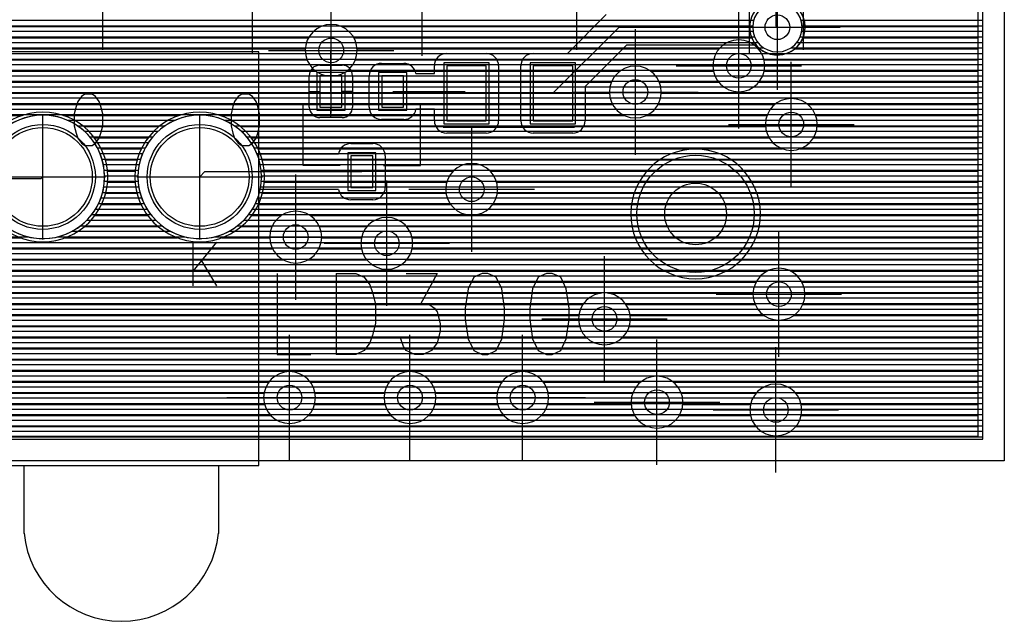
# Model space of a CAD drawing. Extents: x 25 to 291, y 23 to 136.
# Tile 44 of 147: x 70 to 86, y 23 to 33. Entities that reach past the tile are written whole.
import ezdxf

# ---------------------------------------------------------------- set-up
doc = ezdxf.new("R2010")
doc.units = 0
doc.layers.get('0').update_dxf_attribs({"linetype": 'CONTINUOUS'})
for name, color, linetype in [('copper_layer_2', 1, 'CONTINUOUS'), ('copper_layer_3', 3, 'CONTINUOUS'), ('copper_layer_bottom', 4, 'CONTINUOUS'), ('copper_layer_top', 5, 'CONTINUOUS'), ('drill_drawing', 6, 'CONTINUOUS'), ('paste_mask_top', 2, 'CONTINUOUS'), ('silkscreen_top', 1, 'CONTINUOUS'), ('solder_mask_bottom', 1, 'CONTINUOUS'), ('solder_mask_top', 1, 'CONTINUOUS')]:
    doc.layers.add(name, color=color, linetype=linetype)

# ---------------------------------------------------------------- blocks, each defined once
blk = doc.blocks.new('D20')
blk.add_circle((0, 0), 0.2)
blk = doc.blocks.new('D78')
blk.add_circle((0, 0), 0.8)
blk = doc.blocks.new('D27')
blk.add_circle((0, 0), 0.5)
blk = doc.blocks.new('D482')
blk.add_lwpolyline([(0.32004, 0.4445), (-0.32004, 0.4445), (-0.32004, -0.4445), (0.32004, -0.4445)], close=True)
blk = doc.blocks.new('D642')
blk.add_lwpolyline([(0.1778, 0.254), (-0.1778, 0.254), (-0.1778, -0.254), (0.1778, -0.254)], close=True)
blk = doc.blocks.new('D112')
blk.add_circle((0, 0), 0.85)
blk = doc.blocks.new('D462')
blk.add_circle((0, 0), 0.95)
blk = doc.blocks.new('D568')
blk.add_lwpolyline([(0.3683, 0.49276), (-0.3683, 0.49276), (-0.3683, -0.49276), (0.3683, -0.49276)], close=True)
blk = doc.blocks.new('D663')
blk.add_lwpolyline([(0.2286, 0.3048), (-0.2286, 0.3048), (-0.2286, -0.3048), (0.2286, -0.3048)], close=True)

msp = doc.modelspace()

# ---------------------------------------------------------------- linework, layer by layer
at = {"layer": 'copper_layer_2', "color": 1}
for points in [[(31.725171, 125.050292), (25.750064, 125.050292), (25.750064, 25.750064), (86.050292, 25.750064)], [(86.050292, 25.750064), (86.050292, 125.050292), (79.550165, 125.050292), (79.550165, 123.400305)], [(44.559817, 32.539751), (82.341885, 32.539751)], [(83.108458, 32.539751), (86.050292, 32.539751)], [(44.499873, 32.449835), (82.325883, 32.449835)], [(83.12446, 32.449835), (86.050292, 32.449835)], [(44.322835, 32.269749), (82.356617, 32.269749)], [(44.423165, 32.359665), (82.330455, 32.359665)], [(83.093726, 32.269749), (86.050292, 32.269749)], [(83.119888, 32.359665), (86.050292, 32.359665)], [(44.183134, 32.179832), (82.409195, 32.179832)], [(62.339599, 32.089662), (82.506985, 32.089662)], [(82.943358, 32.089662), (86.050292, 32.089662)], [(83.041148, 32.179832), (86.050292, 32.179832)], [(62.539751, 31.999746), (86.050292, 31.999746)], [(67.625095, 31.90983), (86.050292, 31.90983)], [(67.745491, 31.81966), (86.050292, 31.81966)], [(67.807468, 31.729743), (86.050292, 31.729743)], [(67.83998, 31.639827), (86.050292, 31.639827)], [(67.839726, 31.459741), (86.050292, 31.459741)], [(67.85014, 31.549657), (86.050292, 31.549657)], [(67.744983, 31.279655), (86.050292, 31.279655)], [(67.807214, 31.369825), (86.050292, 31.369825)], [(63.195326, 31.099822), (86.050292, 31.099822)], [(67.623825, 31.189738), (86.050292, 31.189738)], [(63.209804, 31.009652), (86.050292, 31.009652)], [(71.222758, 30.919736), (72.977648, 30.919736)], [(71.388367, 30.82982), (72.81204, 30.82982)], [(73.762764, 30.919736), (86.050292, 30.919736)], [(73.928372, 30.82982), (86.050292, 30.82982)], [(71.503175, 30.739649), (72.697231, 30.739649)], [(71.590297, 30.649733), (72.609855, 30.649733)], [(74.04318, 30.739649), (86.050292, 30.739649)], [(74.130302, 30.649733), (86.050292, 30.649733)], [(71.658877, 30.559817), (72.541529, 30.559817)], [(71.712979, 30.469647), (72.487427, 30.469647)], [(74.198882, 30.559817), (86.050292, 30.559817)], [(74.252985, 30.469647), (86.050292, 30.469647)], [(71.755144, 30.379731), (72.445009, 30.379731)], [(74.295149, 30.379731), (86.050292, 30.379731)], [(71.787148, 30.289815), (72.413005, 30.289815)], [(71.810008, 30.199644), (72.390399, 30.199644)], [(74.327153, 30.289815), (86.050292, 30.289815)], [(74.350013, 30.199644), (86.050292, 30.199644)], [(71.824232, 30.109728), (72.376175, 30.109728)], [(71.830074, 30.019812), (72.370333, 30.019812)], [(74.364237, 30.109728), (86.050292, 30.109728)], [(74.370079, 30.019812), (86.050292, 30.019812)], [(71.81712, 29.839726), (72.383033, 29.839726)], [(71.827788, 29.929642), (72.372619, 29.929642)], [(74.357125, 29.839726), (86.050292, 29.839726)], [(74.367793, 29.929642), (86.050292, 29.929642)], [(71.770384, 29.659639), (72.429769, 29.659639)], [(71.798324, 29.749809), (72.402083, 29.749809)], [(74.310389, 29.659639), (86.050292, 29.659639)], [(74.338329, 29.749809), (86.050292, 29.749809)], [(71.732791, 29.569723), (72.467361, 29.569723)], [(74.272797, 29.569723), (86.050292, 29.569723)], [(71.622301, 29.389637), (72.577851, 29.389637)], [(71.684023, 29.479807), (72.516129, 29.479807)], [(74.162306, 29.389637), (86.050292, 29.389637)], [(74.224028, 29.479807), (86.050292, 29.479807)], [(71.442977, 29.209804), (72.75743, 29.209804)], [(71.544069, 29.299721), (72.656337, 29.299721)], [(73.982982, 29.209804), (86.050292, 29.209804)], [(74.084074, 29.299721), (86.050292, 29.299721)], [(61.415037, 29.029718), (70.588011, 29.029718)], [(71.072136, 29.029718), (73.128016, 29.029718)], [(71.304547, 29.119634), (72.895606, 29.119634)], [(73.612141, 29.029718), (86.050292, 29.029718)], [(73.844552, 29.119634), (86.050292, 29.119634)], [(61.485903, 28.939802), (86.050292, 28.939802)], [(61.542037, 28.849632), (86.050292, 28.849632)], [(61.586487, 28.759716), (86.050292, 28.759716)], [(61.620269, 28.669799), (86.050292, 28.669799)], [(61.645161, 28.579629), (86.050292, 28.579629)], [(61.661163, 28.489713), (86.050292, 28.489713)], [(61.669037, 28.399797), (86.050292, 28.399797)], [(61.669037, 28.309627), (86.050292, 28.309627)], [(61.644907, 28.129794), (86.050292, 28.129794)], [(61.661163, 28.21971), (86.050292, 28.21971)], [(61.586233, 27.949708), (86.050292, 27.949708)], [(61.620269, 28.039624), (86.050292, 28.039624)], [(61.485395, 27.769622), (86.050292, 27.769622)], [(61.541783, 27.859792), (86.050292, 27.859792)], [(61.324359, 27.589789), (86.050292, 27.589789)], [(61.414529, 27.679705), (86.050292, 27.679705)], [(61.20574, 27.499619), (86.050292, 27.499619)], [(56.325121, 27.319787), (86.050292, 27.319787)], [(61.033274, 27.409703), (86.050292, 27.409703)], [(25.750064, 27.229616), (86.050292, 27.229616)], [(25.750064, 27.1397), (86.050292, 27.1397)], [(25.750064, 27.049784), (86.050292, 27.049784)], [(25.750064, 26.959614), (86.050292, 26.959614)], [(25.750064, 26.869698), (86.050292, 26.869698)], [(25.750064, 26.779782), (86.050292, 26.779782)], [(25.750064, 26.689611), (86.050292, 26.689611)], [(25.750064, 26.599695), (86.050292, 26.599695)], [(25.750064, 26.509779), (86.050292, 26.509779)], [(25.750064, 26.419609), (86.050292, 26.419609)], [(25.750064, 26.329693), (86.050292, 26.329693)], [(25.750064, 26.239776), (86.050292, 26.239776)], [(25.750064, 26.149606), (86.050292, 26.149606)], [(25.750064, 26.05969), (86.050292, 26.05969)], [(25.750064, 25.969774), (86.050292, 25.969774)], [(25.750064, 25.879604), (86.050292, 25.879604)], [(25.750064, 25.789688), (86.050292, 25.789688)]]:
    msp.add_lwpolyline(points, dxfattribs=at)
for points in [[(83.125222, 32.424943), (83.125222, 32.424943), (83.125222, 32.424943, 1), (82.325121, 32.424943), (82.325121, 32.424943), (82.325121, 32.424943, 1), (83.125222, 32.424943), (83.125222, 32.424943)], [(83.125222, 32.424943), (83.125222, 32.424943), (83.125222, 32.424943, 1), (82.325121, 32.424943), (82.325121, 32.424943), (82.325121, 32.424943, 1), (83.125222, 32.424943), (83.125222, 32.424943)], [(71.830074, 30), (71.830074, 30), (71.830074, 30, 1), (69.830074, 30), (69.830074, 30), (69.830074, 30, 1), (71.830074, 30), (71.830074, 30)], [(71.830074, 30), (71.830074, 30), (71.830074, 30, 1), (69.830074, 30), (69.830074, 30), (69.830074, 30, 1), (71.830074, 30), (71.830074, 30)], [(74.370079, 30), (74.370079, 30), (74.370079, 30, 1), (72.370079, 30), (72.370079, 30), (72.370079, 30, 1), (74.370079, 30), (74.370079, 30)], [(74.370079, 30), (74.370079, 30), (74.370079, 30, 1), (72.370079, 30), (72.370079, 30), (72.370079, 30, 1), (74.370079, 30), (74.370079, 30)]]:
    msp.add_lwpolyline(points, format="xyb", dxfattribs=at)
at = {"layer": 'copper_layer_3', "color": 3}
for points in [[(85.975108, 25.800102), (85.975108, 55.300229), (85.877064, 55.300229)], [(69.961138, 32.434849), (75.331471, 32.434849)], [(75.668783, 32.434849), (82.275337, 32.434849)], [(83.175006, 32.434849), (85.975108, 32.434849)], [(69.814326, 32.254763), (75.13335, 32.254763)], [(75.866904, 32.254763), (82.308611, 32.254763)], [(83.141732, 32.254763), (85.975108, 32.254763)], [(64.293625, 32.074676), (75.080772, 32.074676)], [(75.919482, 32.074676), (81.782322, 32.074676)], [(82.417831, 32.074676), (82.442723, 32.074676)], [(83.00762, 32.074676), (85.975108, 32.074676)], [(67.739395, 31.894844), (75.109982, 31.894844)], [(75.890272, 31.894844), (81.690881, 31.894844)], [(82.509271, 31.894844), (85.975108, 31.894844)], [(67.868936, 31.714757), (75.247142, 31.714757)], [(75.753112, 31.714757), (80.178054, 31.714757)], [(80.672085, 31.714757), (81.688849, 31.714757)], [(82.511303, 31.714757), (85.975108, 31.714757)], [(67.899924, 31.534671), (80.036576, 31.534671)], [(80.813564, 31.534671), (81.774702, 31.534671)], [(82.425705, 31.534671), (85.975108, 31.534671)], [(69.550165, 31.354839), (80.005588, 31.354839)], [(80.844552, 31.354839), (85.975108, 31.354839)], [(69.707137, 31.174752), (80.056134, 31.174752)], [(80.79426, 31.174752), (82.683769, 31.174752)], [(83.216662, 31.174752), (85.975108, 31.174752)], [(69.745237, 30.994666), (70.494031, 30.994666)], [(71.16637, 30.994666), (73.034036, 30.994666)], [(73.706375, 30.994666), (80.246888, 30.994666)], [(80.603251, 30.994666), (82.555753, 30.994666)], [(83.344425, 30.994666), (85.975108, 30.994666)], [(71.492507, 30.814834), (72.707899, 30.814834)], [(74.032512, 30.814834), (82.531623, 30.814834)], [(83.368809, 30.814834), (85.975108, 30.814834)], [(71.666497, 30.634747), (72.533655, 30.634747)], [(74.206502, 30.634747), (82.589535, 30.634747)], [(83.310897, 30.634747), (85.975108, 30.634747)], [(71.77648, 30.454661), (72.423673, 30.454661)], [(74.316485, 30.454661), (82.80823, 30.454661)], [(83.091948, 30.454661), (85.975108, 30.454661)], [(71.843536, 30.274829), (72.356617, 30.274829)], [(74.383541, 30.274829), (85.975108, 30.274829)], [(71.875794, 30.094742), (72.324359, 30.094742)], [(74.415799, 30.094742), (77.475743, 30.094742)], [(78.074422, 30.094742), (85.975108, 30.094742)], [(71.876556, 29.914656), (72.323597, 29.914656)], [(74.416561, 29.914656), (77.371095, 29.914656)], [(78.179324, 29.914656), (85.975108, 29.914656)], [(71.846076, 29.734823), (72.354077, 29.734823)], [(74.386081, 29.734823), (77.360173, 29.734823)], [(78.189992, 29.734823), (85.975108, 29.734823)], [(71.781052, 29.554737), (72.419355, 29.554737)], [(74.321057, 29.554737), (77.434341, 29.554737)], [(78.116078, 29.554737), (85.975108, 29.554737)], [(71.673609, 29.374651), (72.526543, 29.374651)], [(74.213614, 29.374651), (74.692405, 29.374651)], [(75.157734, 29.374651), (85.975108, 29.374651)], [(71.503937, 29.194818), (72.696215, 29.194818)], [(74.043942, 29.194818), (74.541021, 29.194818)], [(75.309373, 29.194818), (76.078232, 29.194818)], [(76.722123, 29.194818), (85.975108, 29.194818)], [(69.503429, 29.014732), (70.467107, 29.014732)], [(71.19304, 29.014732), (73.007112, 29.014732)], [(73.733045, 29.014732), (74.505207, 29.014732)], [(75.344933, 29.014732), (75.98984, 29.014732)], [(76.810516, 29.014732), (85.975108, 29.014732)], [(69.623063, 28.834646), (74.550673, 28.834646)], [(75.299467, 28.834646), (75.990094, 28.834646)], [(76.810262, 28.834646), (85.975108, 28.834646)], [(69.642621, 28.654813), (74.726949, 28.654813)], [(75.12319, 28.654813), (76.07874, 28.654813)], [(76.721615, 28.654813), (85.975108, 28.654813)], [(69.579629, 28.474727), (82.560325, 28.474727)], [(82.940056, 28.474727), (85.975108, 28.474727)], [(69.335281, 28.294641), (82.377953, 28.294641)], [(83.122428, 28.294641), (85.975108, 28.294641)], [(61.692913, 28.114808), (79.858522, 28.114808)], [(79.991872, 28.114808), (82.330455, 28.114808)], [(83.169926, 28.114808), (85.975108, 28.114808)], [(61.633985, 27.934722), (79.576835, 27.934722)], [(80.273559, 27.934722), (82.363983, 27.934722)], [(83.136144, 27.934722), (85.975108, 27.934722)], [(61.535941, 27.754636), (79.508763, 27.754636)], [(80.341631, 27.754636), (82.511049, 27.754636)], [(82.989332, 27.754636), (85.975108, 27.754636)], [(61.382271, 27.574803), (79.524257, 27.574803)], [(80.326137, 27.574803), (85.975108, 27.574803)], [(63.24003, 27.394717), (79.636779, 27.394717)], [(80.213614, 27.394717), (85.975108, 27.394717)], [(69.604267, 27.21463), (85.975108, 27.21463)], [(69.705613, 27.034798), (85.975108, 27.034798)], [(69.714249, 26.854712), (85.975108, 26.854712)], [(69.637287, 26.674625), (74.487427, 26.674625)], [(75.162814, 26.674625), (76.437389, 26.674625)], [(77.112776, 26.674625), (78.262383, 26.674625)], [(78.938024, 26.674625), (80.508763, 26.674625)], [(81.041656, 26.674625), (85.975108, 26.674625)], [(66.453391, 26.494793), (74.410973, 26.494793)], [(75.239268, 26.494793), (76.360935, 26.494793)], [(77.18923, 26.494793), (78.185928, 26.494793)], [(79.014224, 26.494793), (80.380747, 26.494793)], [(81.169418, 26.494793), (82.378207, 26.494793)], [(83.022098, 26.494793), (85.975108, 26.494793)], [(53.541783, 26.314707), (74.419863, 26.314707)], [(75.230378, 26.314707), (76.369825, 26.314707)], [(77.18034, 26.314707), (78.194818, 26.314707)], [(79.005334, 26.314707), (80.356617, 26.314707)], [(81.193802, 26.314707), (82.289815, 26.314707)], [(83.11049, 26.314707), (85.975108, 26.314707)], [(53.82347, 26.13462), (74.521717, 26.13462)], [(75.128524, 26.13462), (76.471679, 26.13462)], [(77.07874, 26.13462), (78.296673, 26.13462)], [(78.903734, 26.13462), (80.414529, 26.13462)], [(81.13589, 26.13462), (82.290069, 26.13462)], [(83.110236, 26.13462), (85.975108, 26.13462)], [(53.891542, 25.954788), (80.633223, 25.954788)], [(80.916942, 25.954788), (82.378715, 25.954788)], [(83.02159, 25.954788), (85.975108, 25.954788)], [(53.88316, 25.800102), (85.975108, 25.800102)]]:
    msp.add_lwpolyline(points, dxfattribs=at)
for points in [[(82.313437, 32.606807), (82.313437, 32.606807), (82.313437, 32.606807, 1.645832), (83.110744, 32.656845), (83.110744, 32.656845)], [(75.920244, 32.050038), (75.920244, 32.050038), (75.920244, 32.050038, 1), (75.08001, 32.050038), (75.08001, 32.050038), (75.08001, 32.050038, 1), (75.920244, 32.050038), (75.920244, 32.050038)], [(75.920244, 32.050038), (75.920244, 32.050038), (75.920244, 32.050038, 1), (75.08001, 32.050038), (75.08001, 32.050038), (75.08001, 32.050038, 1), (75.920244, 32.050038), (75.920244, 32.050038)], [(82.520193, 31.800102), (82.520193, 31.800102), (82.520193, 31.800102, 1), (81.679959, 31.800102), (81.679959, 31.800102), (81.679959, 31.800102, 1), (82.520193, 31.800102), (82.520193, 31.800102)], [(82.520193, 31.800102), (82.520193, 31.800102), (82.520193, 31.800102, 1), (81.679959, 31.800102), (81.679959, 31.800102), (81.679959, 31.800102, 1), (82.520193, 31.800102), (82.520193, 31.800102)], [(80.84506, 31.375159), (80.84506, 31.375159), (80.84506, 31.375159, 1), (80.005334, 31.375159), (80.005334, 31.375159), (80.005334, 31.375159, 1), (80.84506, 31.375159), (80.84506, 31.375159)], [(80.84506, 31.375159), (80.84506, 31.375159), (80.84506, 31.375159, 1), (80.005334, 31.375159), (80.005334, 31.375159), (80.005334, 31.375159, 1), (80.84506, 31.375159), (80.84506, 31.375159)], [(83.370079, 30.85014), (83.370079, 30.85014), (83.370079, 30.85014, 1), (82.530353, 30.85014), (82.530353, 30.85014), (82.530353, 30.85014, 1), (83.370079, 30.85014), (83.370079, 30.85014)], [(83.370079, 30.85014), (83.370079, 30.85014), (83.370079, 30.85014, 1), (82.530353, 30.85014), (82.530353, 30.85014), (82.530353, 30.85014, 1), (83.370079, 30.85014), (83.370079, 30.85014)], [(71.880112, 30), (71.880112, 30), (71.880112, 30, 1), (69.780036, 30), (69.780036, 30), (69.780036, 30, 1), (71.880112, 30), (71.880112, 30)], [(71.880112, 30), (71.880112, 30), (71.880112, 30, 1), (69.780036, 30), (69.780036, 30), (69.780036, 30, 1), (71.880112, 30), (71.880112, 30)], [(74.420117, 30), (74.420117, 30), (74.420117, 30, 1), (72.320041, 30), (72.320041, 30), (72.320041, 30, 1), (74.420117, 30), (74.420117, 30)], [(74.420117, 30), (74.420117, 30), (74.420117, 30, 1), (72.320041, 30), (72.320041, 30), (72.320041, 30, 1), (74.420117, 30), (74.420117, 30)], [(78.195072, 29.800102), (78.195072, 29.800102), (78.195072, 29.800102, 1), (77.355347, 29.800102), (77.355347, 29.800102), (77.355347, 29.800102, 1), (78.195072, 29.800102), (78.195072, 29.800102)], [(78.195072, 29.800102), (78.195072, 29.800102), (78.195072, 29.800102, 1), (77.355347, 29.800102), (77.355347, 29.800102), (77.355347, 29.800102, 1), (78.195072, 29.800102), (78.195072, 29.800102)], [(75.345187, 29.025146), (75.345187, 29.025146), (75.345187, 29.025146, 1), (74.504953, 29.025146), (74.504953, 29.025146), (74.504953, 29.025146, 1), (75.345187, 29.025146), (75.345187, 29.025146)], [(75.345187, 29.025146), (75.345187, 29.025146), (75.345187, 29.025146, 1), (74.504953, 29.025146), (74.504953, 29.025146), (74.504953, 29.025146, 1), (75.345187, 29.025146), (75.345187, 29.025146)], [(76.820168, 28.92507), (76.820168, 28.92507), (76.820168, 28.92507, 1), (75.979934, 28.92507), (75.979934, 28.92507), (75.979934, 28.92507, 1), (76.820168, 28.92507), (76.820168, 28.92507)], [(76.820168, 28.92507), (76.820168, 28.92507), (76.820168, 28.92507, 1), (75.979934, 28.92507), (75.979934, 28.92507), (75.979934, 28.92507, 1), (76.820168, 28.92507), (76.820168, 28.92507)], [(83.17018, 28.100076), (83.17018, 28.100076), (83.17018, 28.100076, 1), (82.329947, 28.100076), (82.329947, 28.100076), (82.329947, 28.100076, 1), (83.17018, 28.100076), (83.17018, 28.100076)], [(83.17018, 28.100076), (83.17018, 28.100076), (83.17018, 28.100076, 1), (82.329947, 28.100076), (82.329947, 28.100076), (82.329947, 28.100076, 1), (83.17018, 28.100076), (83.17018, 28.100076)], [(80.345187, 27.700025), (80.345187, 27.700025), (80.345187, 27.700025, 1), (79.504953, 27.700025), (79.504953, 27.700025), (79.504953, 27.700025, 1), (80.345187, 27.700025), (80.345187, 27.700025)], [(80.345187, 27.700025), (80.345187, 27.700025), (80.345187, 27.700025, 1), (79.504953, 27.700025), (79.504953, 27.700025), (79.504953, 27.700025, 1), (80.345187, 27.700025), (80.345187, 27.700025)], [(75.24511, 26.424943), (75.24511, 26.424943), (75.24511, 26.424943, 1), (74.405385, 26.424943), (74.405385, 26.424943), (74.405385, 26.424943, 1), (75.24511, 26.424943), (75.24511, 26.424943)], [(75.24511, 26.424943), (75.24511, 26.424943), (75.24511, 26.424943, 1), (74.405385, 26.424943), (74.405385, 26.424943), (74.405385, 26.424943, 1), (75.24511, 26.424943), (75.24511, 26.424943)], [(77.195072, 26.424943), (77.195072, 26.424943), (77.195072, 26.424943, 1), (76.355347, 26.424943), (76.355347, 26.424943), (76.355347, 26.424943, 1), (77.195072, 26.424943), (77.195072, 26.424943)], [(77.195072, 26.424943), (77.195072, 26.424943), (77.195072, 26.424943, 1), (76.355347, 26.424943), (76.355347, 26.424943), (76.355347, 26.424943, 1), (77.195072, 26.424943), (77.195072, 26.424943)], [(79.020066, 26.424943), (79.020066, 26.424943), (79.020066, 26.424943, 1), (78.18034, 26.424943), (78.18034, 26.424943), (78.18034, 26.424943, 1), (79.020066, 26.424943), (79.020066, 26.424943)], [(79.020066, 26.424943), (79.020066, 26.424943), (79.020066, 26.424943, 1), (78.18034, 26.424943), (78.18034, 26.424943), (78.18034, 26.424943, 1), (79.020066, 26.424943), (79.020066, 26.424943)], [(81.195072, 26.350013), (81.195072, 26.350013), (81.195072, 26.350013, 1), (80.355347, 26.350013), (80.355347, 26.350013), (80.355347, 26.350013, 1), (81.195072, 26.350013), (81.195072, 26.350013)], [(81.195072, 26.350013), (81.195072, 26.350013), (81.195072, 26.350013, 1), (80.355347, 26.350013), (80.355347, 26.350013), (80.355347, 26.350013, 1), (81.195072, 26.350013), (81.195072, 26.350013)], [(83.120142, 26.225044), (83.120142, 26.225044), (83.120142, 26.225044, 1), (82.280417, 26.225044), (82.280417, 26.225044), (82.280417, 26.225044, 1), (83.120142, 26.225044), (83.120142, 26.225044)], [(83.120142, 26.225044), (83.120142, 26.225044), (83.120142, 26.225044, 1), (82.280417, 26.225044), (82.280417, 26.225044), (82.280417, 26.225044, 1), (83.120142, 26.225044), (83.120142, 26.225044)]]:
    msp.add_lwpolyline(points, format="xyb", dxfattribs=at)
at = {"layer": 'copper_layer_bottom', "color": 4}
for points in [[(31.725171, 125.050292), (25.750064, 125.050292), (25.750064, 25.750064), (86.050292, 25.750064)], [(86.050292, 25.750064), (86.050292, 125.050292), (79.550165, 125.050292), (79.550165, 123.400305)], [(80.900178, 83.350267), (82.200152, 82.050038), (82.200152, 71.875032), (82.700279, 71.375159), (82.700279, 32.450089), (82.725171, 32.424943)], [(66.95555, 32.539751), (82.290069, 32.539751)], [(83.160274, 32.539751), (86.050292, 32.539751)], [(67.045466, 32.449835), (82.275845, 32.449835)], [(83.174498, 32.449835), (86.050292, 32.449835)], [(67.135382, 32.359665), (82.279909, 32.359665)], [(67.225552, 32.269749), (82.302769, 32.269749)], [(83.147574, 32.269749), (86.050292, 32.269749)], [(83.170434, 32.359665), (86.050292, 32.359665)], [(67.315469, 32.179832), (82.347981, 32.179832)], [(67.405385, 32.089662), (82.425197, 32.089662)], [(83.025146, 32.089662), (86.050292, 32.089662)], [(83.102362, 32.179832), (86.050292, 32.179832)], [(67.495555, 31.999746), (82.578105, 31.999746)], [(67.720599, 31.90983), (86.050292, 31.90983)], [(82.872238, 31.999746), (86.050292, 31.999746)], [(67.810516, 31.81966), (86.050292, 31.81966)], [(67.86284, 31.729743), (86.050292, 31.729743)], [(67.891034, 31.639827), (86.050292, 31.639827)], [(67.891034, 31.459741), (86.050292, 31.459741)], [(67.900178, 31.549657), (86.050292, 31.549657)], [(67.810008, 31.279655), (86.050292, 31.279655)], [(67.862332, 31.369825), (86.050292, 31.369825)], [(63.195326, 31.099822), (86.050292, 31.099822)], [(67.719583, 31.189738), (86.050292, 31.189738)], [(63.209804, 31.009652), (86.050292, 31.009652)], [(71.222758, 30.919736), (72.977648, 30.919736)], [(71.388367, 30.82982), (72.81204, 30.82982)], [(73.762764, 30.919736), (86.050292, 30.919736)], [(73.928372, 30.82982), (86.050292, 30.82982)], [(71.503175, 30.739649), (72.697231, 30.739649)], [(71.590297, 30.649733), (72.609855, 30.649733)], [(74.04318, 30.739649), (86.050292, 30.739649)], [(74.130302, 30.649733), (86.050292, 30.649733)], [(71.658877, 30.559817), (72.541529, 30.559817)], [(71.712979, 30.469647), (72.487427, 30.469647)], [(74.198882, 30.559817), (86.050292, 30.559817)], [(74.252985, 30.469647), (86.050292, 30.469647)], [(71.755144, 30.379731), (72.445009, 30.379731)], [(74.295149, 30.379731), (86.050292, 30.379731)], [(71.787148, 30.289815), (72.413005, 30.289815)], [(71.810008, 30.199644), (72.390399, 30.199644)], [(74.327153, 30.289815), (86.050292, 30.289815)], [(74.350013, 30.199644), (86.050292, 30.199644)], [(71.824232, 30.109728), (72.376175, 30.109728)], [(71.830074, 30.019812), (72.370333, 30.019812)], [(74.364237, 30.109728), (86.050292, 30.109728)], [(74.370079, 30.019812), (86.050292, 30.019812)], [(71.81712, 29.839726), (72.383033, 29.839726)], [(71.827788, 29.929642), (72.372619, 29.929642)], [(74.357125, 29.839726), (86.050292, 29.839726)], [(74.367793, 29.929642), (86.050292, 29.929642)], [(71.770384, 29.659639), (72.429769, 29.659639)], [(71.798324, 29.749809), (72.402083, 29.749809)], [(74.310389, 29.659639), (86.050292, 29.659639)], [(74.338329, 29.749809), (86.050292, 29.749809)], [(71.732791, 29.569723), (72.467361, 29.569723)], [(74.272797, 29.569723), (86.050292, 29.569723)], [(71.622301, 29.389637), (72.577851, 29.389637)], [(71.684023, 29.479807), (72.516129, 29.479807)], [(74.162306, 29.389637), (86.050292, 29.389637)], [(74.224028, 29.479807), (86.050292, 29.479807)], [(71.442977, 29.209804), (72.75743, 29.209804)], [(71.544069, 29.299721), (72.656337, 29.299721)], [(73.982982, 29.209804), (86.050292, 29.209804)], [(74.084074, 29.299721), (86.050292, 29.299721)], [(61.415037, 29.029718), (70.588011, 29.029718)], [(71.072136, 29.029718), (73.128016, 29.029718)], [(71.304547, 29.119634), (72.895606, 29.119634)], [(73.612141, 29.029718), (86.050292, 29.029718)], [(73.844552, 29.119634), (86.050292, 29.119634)], [(61.485903, 28.939802), (86.050292, 28.939802)], [(61.542037, 28.849632), (86.050292, 28.849632)], [(61.586487, 28.759716), (86.050292, 28.759716)], [(61.620269, 28.669799), (86.050292, 28.669799)], [(61.645161, 28.579629), (86.050292, 28.579629)], [(61.661163, 28.489713), (86.050292, 28.489713)], [(61.669037, 28.399797), (86.050292, 28.399797)], [(61.669037, 28.309627), (86.050292, 28.309627)], [(61.644907, 28.129794), (86.050292, 28.129794)], [(61.661163, 28.21971), (86.050292, 28.21971)], [(61.586233, 27.949708), (86.050292, 27.949708)], [(61.620269, 28.039624), (86.050292, 28.039624)], [(61.485395, 27.769622), (86.050292, 27.769622)], [(61.541783, 27.859792), (86.050292, 27.859792)], [(61.324359, 27.589789), (86.050292, 27.589789)], [(61.414529, 27.679705), (86.050292, 27.679705)], [(61.20574, 27.499619), (86.050292, 27.499619)], [(56.325121, 27.319787), (86.050292, 27.319787)], [(61.033274, 27.409703), (86.050292, 27.409703)], [(25.750064, 27.229616), (86.050292, 27.229616)], [(25.750064, 27.1397), (86.050292, 27.1397)], [(25.750064, 27.049784), (86.050292, 27.049784)], [(25.750064, 26.959614), (86.050292, 26.959614)], [(25.750064, 26.869698), (86.050292, 26.869698)], [(25.750064, 26.779782), (86.050292, 26.779782)], [(25.750064, 26.689611), (86.050292, 26.689611)], [(25.750064, 26.599695), (86.050292, 26.599695)], [(25.750064, 26.509779), (86.050292, 26.509779)], [(25.750064, 26.419609), (86.050292, 26.419609)], [(25.750064, 26.329693), (86.050292, 26.329693)], [(25.750064, 26.239776), (86.050292, 26.239776)], [(25.750064, 26.149606), (86.050292, 26.149606)], [(25.750064, 26.05969), (86.050292, 26.05969)], [(25.750064, 25.969774), (86.050292, 25.969774)], [(25.750064, 25.879604), (86.050292, 25.879604)], [(25.750064, 25.789688), (86.050292, 25.789688)]]:
    msp.add_lwpolyline(points, dxfattribs=at)
for points in [[(82.410211, 32.746507), (82.410211, 32.746507), (82.410211, 32.746507, 2.730152), (82.990094, 32.788672), (82.990094, 32.788672)], [(71.830074, 30), (71.830074, 30), (71.830074, 30, 1), (69.830074, 30), (69.830074, 30), (69.830074, 30, 1), (71.830074, 30), (71.830074, 30)], [(71.830074, 30), (71.830074, 30), (71.830074, 30, 1), (69.830074, 30), (69.830074, 30), (69.830074, 30, 1), (71.830074, 30), (71.830074, 30)], [(74.370079, 30), (74.370079, 30), (74.370079, 30, 1), (72.370079, 30), (72.370079, 30), (72.370079, 30, 1), (74.370079, 30), (74.370079, 30)], [(74.370079, 30), (74.370079, 30), (74.370079, 30, 1), (72.370079, 30), (72.370079, 30), (72.370079, 30, 1), (74.370079, 30), (74.370079, 30)]]:
    msp.add_lwpolyline(points, format="xyb", dxfattribs=at)
at = {"layer": 'copper_layer_top', "color": 5}
for points in [[(31.725171, 125.050292), (25.750064, 125.050292), (25.750064, 25.750064), (86.050292, 25.750064)], [(86.050292, 25.750064), (86.050292, 125.050292), (79.550165, 125.050292), (79.550165, 123.400305)], [(62.200152, 32.539751), (79.864618, 32.539751)], [(78.77013, 32), (79.325121, 32), (79.955042, 32.630175)], [(83.160274, 32.539751), (86.050292, 32.539751)], [(62.200152, 32.449835), (79.774702, 32.449835)], [(79.09017, 31.355093), (80.160274, 32.424943), (82.725171, 32.424943)], [(83.174498, 32.449835), (86.050292, 32.449835)], [(62.200152, 32.359665), (79.684785, 32.359665)], [(62.200152, 32.269749), (79.594615, 32.269749)], [(83.147574, 32.269749), (86.050292, 32.269749)], [(83.170434, 32.359665), (86.050292, 32.359665)], [(62.200152, 32.179832), (79.504699, 32.179832)], [(62.339599, 32.089662), (79.414783, 32.089662)], [(75.495047, 31.385065), (75.495047, 32.050038), (75.500127, 32.050038)], [(82.381001, 32.135128), (80.280163, 32.135128), (79.610109, 31.464821), (79.610109, 30.910084)], [(80.23495, 32.089662), (82.425197, 32.089662)], [(83.025146, 32.089662), (86.050292, 32.089662)], [(83.102362, 32.179832), (86.050292, 32.179832)], [(67.467615, 31.999746), (77.358395, 31.999746)], [(67.720599, 31.90983), (77.202946, 31.90983)], [(77.370079, 32), (78.01016, 32)], [(78.021844, 31.999746), (78.758446, 31.999746)], [(78.177292, 31.90983), (78.602997, 31.90983)], [(80.054864, 31.90983), (86.050292, 31.90983)], [(80.145034, 31.999746), (82.578105, 31.999746)], [(82.872238, 31.999746), (86.050292, 31.999746)], [(68.826518, 31.81966), (76.22733, 31.81966)], [(75.315215, 31.810008), (75.675133, 31.810008)], [(75.495047, 31.810008), (75.495047, 31.640081)], [(76.315215, 31.83998), (76.675133, 31.83998)], [(76.763018, 31.81966), (77.171196, 31.81966)], [(76.871984, 31.675133), (77.17018, 31.675133), (77.17018, 31.800102)], [(78.209296, 31.81966), (78.571247, 31.81966)], [(78.210058, 31.800102), (78.210058, 30.910084)], [(78.570231, 30.910084), (78.570231, 31.800102)], [(79.964948, 31.81966), (86.050292, 31.81966)], [(68.867158, 31.729743), (75.170688, 31.729743)], [(68.870206, 31.639827), (75.145034, 31.639827)], [(75.145034, 31.130048), (75.145034, 31.640081)], [(75.81966, 31.729743), (76.136398, 31.729743)], [(75.84506, 31.640081), (75.84506, 31.130048)], [(75.84506, 31.639827), (76.115062, 31.639827)], [(76.115062, 31.130048), (76.115062, 31.640081)], [(76.85395, 31.729743), (77.17018, 31.729743)], [(78.210058, 31.729743), (78.570231, 31.729743)], [(78.210058, 31.639827), (78.570231, 31.639827)], [(79.784862, 31.639827), (86.050292, 31.639827)], [(79.875032, 31.729743), (86.050292, 31.729743)], [(68.870206, 31.549657), (75.145034, 31.549657)], [(68.870206, 31.459741), (75.145034, 31.459741)], [(75.84506, 31.549657), (76.115062, 31.549657)], [(75.84506, 31.459741), (76.115062, 31.459741)], [(78.210058, 31.549657), (78.570231, 31.549657)], [(78.210058, 31.459741), (78.570231, 31.459741)], [(79.610109, 31.459741), (86.050292, 31.459741)], [(79.694945, 31.549657), (86.050292, 31.549657)], [(68.870206, 31.369825), (75.145034, 31.369825)], [(68.870206, 31.279655), (75.145034, 31.279655)], [(75.145034, 31.385065), (75.315215, 31.385065)], [(75.84506, 31.385065), (75.675133, 31.385065)], [(75.84506, 31.369825), (76.115062, 31.369825)], [(75.84506, 31.279655), (76.115062, 31.279655)], [(76.495047, 31.385065), (77.660147, 31.385065), (77.690119, 31.355093)], [(78.210058, 31.369825), (78.570231, 31.369825)], [(78.210058, 31.279655), (78.570231, 31.279655)], [(79.610109, 31.369825), (86.050292, 31.369825)], [(79.610109, 31.279655), (86.050292, 31.279655)], [(68.870206, 31.189738), (75.145034, 31.189738)], [(68.870206, 31.099822), (75.147828, 31.099822)], [(75.495047, 30.960122), (75.495047, 31.130048)], [(75.84252, 31.099822), (76.117348, 31.099822)], [(75.84506, 31.189738), (76.115062, 31.189738)], [(77.17018, 30.910084), (77.17018, 31.094996), (76.871984, 31.094996)], [(78.210058, 31.189738), (78.570231, 31.189738)], [(78.210058, 31.099822), (78.570231, 31.099822)], [(79.610109, 31.189738), (86.050292, 31.189738)], [(79.610109, 31.099822), (86.050292, 31.099822)], [(68.864872, 31.009652), (75.195072, 31.009652)], [(75.675133, 30.960122), (75.315215, 30.960122)], [(75.795276, 31.009652), (76.155448, 31.009652)], [(76.8349, 31.009652), (77.17018, 31.009652)], [(78.210058, 31.009652), (78.570231, 31.009652)], [(79.610109, 31.009652), (86.050292, 31.009652)], [(71.222758, 30.919736), (72.977648, 30.919736)], [(71.388367, 30.82982), (72.81204, 30.82982)], [(73.762764, 30.919736), (77.17018, 30.919736)], [(73.928372, 30.82982), (77.186944, 30.82982)], [(76.675133, 30.93015), (76.315215, 30.93015)], [(78.193294, 30.82982), (78.586995, 30.82982)], [(78.210058, 30.919736), (78.570231, 30.919736)], [(79.593345, 30.82982), (86.050292, 30.82982)], [(79.610109, 30.919736), (86.050292, 30.919736)], [(71.503175, 30.739649), (72.697231, 30.739649)], [(71.590297, 30.649733), (72.609855, 30.649733)], [(74.04318, 30.739649), (77.265431, 30.739649)], [(74.130302, 30.649733), (86.050292, 30.649733)], [(78.01016, 30.709931), (77.370079, 30.709931)], [(78.115062, 30.739649), (78.665227, 30.739649)], [(79.410211, 30.709931), (78.77013, 30.709931)], [(79.514859, 30.739649), (86.050292, 30.739649)], [(71.658877, 30.559817), (72.541529, 30.559817)], [(71.712979, 30.469647), (72.487427, 30.469647)], [(74.198882, 30.559817), (86.050292, 30.559817)], [(74.252985, 30.469647), (75.662941, 30.469647)], [(75.815088, 30.540005), (76.17526, 30.540005)], [(76.327407, 30.469647), (86.050292, 30.469647)], [(71.755144, 30.379731), (72.445009, 30.379731)], [(74.295149, 30.379731), (75.618999, 30.379731)], [(74.297181, 30.375159), (75.618237, 30.375159)], [(76.371095, 30.379731), (81.022352, 30.379731)], [(76.375159, 30.340107), (76.375159, 29.830074)], [(81.778004, 30.379731), (86.050292, 30.379731)], [(71.787148, 30.289815), (72.413005, 30.289815)], [(71.810008, 30.199644), (72.390399, 30.199644)], [(76.375159, 30.289815), (80.84252, 30.289815)], [(76.375159, 30.199644), (80.719583, 30.199644)], [(81.957836, 30.289815), (86.050292, 30.289815)], [(82.080518, 30.199644), (86.050292, 30.199644)], [(68.225044, 29.975108), (70.805182, 29.975108), (70.830074, 30)], [(71.824232, 30.109728), (72.376175, 30.109728)], [(71.830074, 30.019812), (72.370333, 30.019812)], [(73.370079, 30), (73.455169, 30.08509), (75.995174, 30.08509)], [(76.375159, 30.109728), (80.626365, 30.109728)], [(76.375159, 30.019812), (80.552451, 30.019812)], [(82.17399, 30.109728), (86.050292, 30.109728)], [(82.247904, 30.019812), (86.050292, 30.019812)], [(71.81712, 29.839726), (72.383033, 29.839726)], [(71.827788, 29.929642), (72.372619, 29.929642)], [(76.375159, 29.929642), (80.493523, 29.929642)], [(76.375159, 29.839726), (80.446533, 29.839726)], [(82.306833, 29.929642), (86.050292, 29.929642)], [(82.353569, 29.839726), (86.050292, 29.839726)], [(71.770384, 29.659639), (72.429769, 29.659639)], [(71.798324, 29.749809), (72.402083, 29.749809)], [(74.310389, 29.659639), (75.710439, 29.659639)], [(74.338329, 29.749809), (75.631953, 29.749809)], [(75.618237, 29.795022), (74.348997, 29.795022)], [(76.279909, 29.659639), (80.382779, 29.659639)], [(76.358395, 29.749809), (80.410211, 29.749809)], [(82.390145, 29.749809), (86.050292, 29.749809)], [(82.417577, 29.659639), (86.050292, 29.659639)], [(71.732791, 29.569723), (72.467361, 29.569723)], [(74.272797, 29.569723), (80.363983, 29.569723)], [(76.17526, 29.630175), (75.815088, 29.630175)], [(82.436373, 29.569723), (86.050292, 29.569723)], [(71.622301, 29.389637), (72.577851, 29.389637)], [(71.684023, 29.479807), (72.516129, 29.479807)], [(74.162306, 29.389637), (80.350267, 29.389637)], [(74.224028, 29.479807), (80.353061, 29.479807)], [(82.447041, 29.479807), (86.050292, 29.479807)], [(82.450089, 29.389637), (86.050292, 29.389637)], [(71.442977, 29.209804), (72.75743, 29.209804)], [(71.544069, 29.299721), (72.656337, 29.299721)], [(73.982982, 29.209804), (80.367539, 29.209804)], [(74.084074, 29.299721), (80.354839, 29.299721)], [(82.432817, 29.209804), (86.050292, 29.209804)], [(82.445263, 29.299721), (86.050292, 29.299721)], [(62.200152, 29.029718), (70.588011, 29.029718)], [(71.072136, 29.029718), (73.128016, 29.029718)], [(71.304547, 29.119634), (72.895606, 29.119634)], [(73.612141, 29.029718), (80.417577, 29.029718)], [(73.844552, 29.119634), (80.388367, 29.119634)], [(82.382779, 29.029718), (86.050292, 29.029718)], [(82.411989, 29.119634), (86.050292, 29.119634)], [(62.200152, 28.939802), (80.456439, 28.939802)], [(82.343917, 28.939802), (86.050292, 28.939802)], [(62.200152, 28.849632), (80.505969, 28.849632)], [(62.200152, 28.759716), (80.567945, 28.759716)], [(82.23241, 28.759716), (86.050292, 28.759716)], [(82.294387, 28.849632), (86.050292, 28.849632)], [(62.200152, 28.669799), (80.645669, 28.669799)], [(62.200152, 28.579629), (80.744729, 28.579629)], [(82.055626, 28.579629), (86.050292, 28.579629)], [(82.154686, 28.669799), (86.050292, 28.669799)], [(62.200152, 28.489713), (80.87681, 28.489713)], [(62.200152, 28.399797), (81.081026, 28.399797)], [(81.719329, 28.399797), (86.050292, 28.399797)], [(81.923546, 28.489713), (86.050292, 28.489713)], [(62.200152, 28.309627), (86.050292, 28.309627)], [(62.200152, 28.21971), (86.050292, 28.21971)], [(62.200152, 28.129794), (86.050292, 28.129794)], [(62.200152, 28.039624), (86.050292, 28.039624)], [(62.200152, 27.949708), (86.050292, 27.949708)], [(62.200152, 27.859792), (86.050292, 27.859792)], [(62.200152, 27.769622), (86.050292, 27.769622)], [(62.200152, 27.679705), (86.050292, 27.679705)], [(62.200152, 27.589789), (86.050292, 27.589789)], [(62.200152, 27.499619), (86.050292, 27.499619)], [(62.200152, 27.409703), (86.050292, 27.409703)], [(62.200152, 27.319787), (86.050292, 27.319787)], [(62.200152, 27.229616), (86.050292, 27.229616)], [(62.200152, 27.1397), (86.050292, 27.1397)], [(62.200152, 27.049784), (86.050292, 27.049784)], [(62.200152, 26.959614), (86.050292, 26.959614)], [(62.200152, 26.869698), (86.050292, 26.869698)], [(62.200152, 26.779782), (86.050292, 26.779782)], [(62.200152, 26.689611), (86.050292, 26.689611)], [(62.200152, 26.599695), (86.050292, 26.599695)], [(62.200152, 26.509779), (86.050292, 26.509779)], [(54.320295, 26.329693), (86.050292, 26.329693)], [(62.200152, 26.419609), (86.050292, 26.419609)], [(25.750064, 26.239776), (86.050292, 26.239776)], [(25.750064, 26.149606), (86.050292, 26.149606)], [(25.750064, 26.05969), (86.050292, 26.05969)], [(25.750064, 25.969774), (86.050292, 25.969774)], [(25.750064, 25.879604), (86.050292, 25.879604)], [(25.750064, 25.789688), (86.050292, 25.789688)]]:
    msp.add_lwpolyline(points, dxfattribs=at)
for points in [[(82.381001, 32.135128), (82.381001, 32.135128), (82.381001, 32.135128, 2.738864), (82.381001, 32.715011), (82.381001, 32.715011)], [(77.370079, 32), (77.370079, 32), (77.370079, 32, 0.414214), (77.17018, 31.800102), (77.17018, 31.800102)], [(78.210058, 31.800102), (78.210058, 31.800102), (78.210058, 31.800102, 0.414214), (78.01016, 32), (78.01016, 32)], [(78.77013, 32), (78.77013, 32), (78.77013, 32, 0.414214), (78.570231, 31.800102), (78.570231, 31.800102)], [(75.315215, 31.810008), (75.315215, 31.810008), (75.315215, 31.810008, 0.413157), (75.145034, 31.640081), (75.145034, 31.640081)], [(75.84506, 31.640081), (75.84506, 31.640081), (75.84506, 31.640081, 0.414214), (75.675133, 31.810008), (75.675133, 31.810008)], [(76.315215, 31.83998), (76.315215, 31.83998), (76.315215, 31.83998, 0.413315), (76.115062, 31.640081), (76.115062, 31.640081)], [(76.871984, 31.675133), (76.871984, 31.675133), (76.871984, 31.675133, 0.363682), (76.675133, 31.83998), (76.675133, 31.83998)], [(75.145034, 31.130048), (75.145034, 31.130048), (75.145034, 31.130048, 0.415269), (75.315215, 30.960122), (75.315215, 30.960122)], [(75.675133, 30.960122), (75.675133, 30.960122), (75.675133, 30.960122, 0.414214), (75.84506, 31.130048), (75.84506, 31.130048)], [(76.115062, 31.130048), (76.115062, 31.130048), (76.115062, 31.130048, 0.415111), (76.315215, 30.93015), (76.315215, 30.93015)], [(76.675133, 30.93015), (76.675133, 30.93015), (76.675133, 30.93015, 0.363305), (76.871984, 31.094996), (76.871984, 31.094996)], [(69.902972, 29.625095), (69.902972, 29.625095), (69.902972, 29.625095, 5.5314), (69.88443, 30.325121), (69.88443, 30.325121)], [(74.297181, 30.375159), (74.297181, 30.375159), (74.297181, 30.375159, 6.719696), (74.348997, 29.795022), (74.348997, 29.795022)], [(77.17018, 30.910084), (77.17018, 30.910084), (77.17018, 30.910084, 0.413315), (77.370079, 30.709931), (77.370079, 30.709931)], [(78.01016, 30.709931), (78.01016, 30.709931), (78.01016, 30.709931, 0.415111), (78.210058, 30.910084), (78.210058, 30.910084)], [(78.570231, 30.910084), (78.570231, 30.910084), (78.570231, 30.910084, 0.413315), (78.77013, 30.709931), (78.77013, 30.709931)], [(79.410211, 30.709931), (79.410211, 30.709931), (79.410211, 30.709931, 0.415111), (79.610109, 30.910084), (79.610109, 30.910084)], [(75.815088, 30.540005), (75.815088, 30.540005), (75.815088, 30.540005, 0.363305), (75.618237, 30.375159), (75.618237, 30.375159)], [(76.375159, 30.340107), (76.375159, 30.340107), (76.375159, 30.340107, 0.414214), (76.17526, 30.540005), (76.17526, 30.540005)], [(82.450089, 29.400051), (82.450089, 29.400051), (82.450089, 29.400051, 1), (80.350013, 29.400051), (80.350013, 29.400051), (80.350013, 29.400051, 1), (82.450089, 29.400051), (82.450089, 29.400051)], [(82.450089, 29.400051), (82.450089, 29.400051), (82.450089, 29.400051, 1), (80.350013, 29.400051), (80.350013, 29.400051), (80.350013, 29.400051, 1), (82.450089, 29.400051), (82.450089, 29.400051)], [(76.17526, 29.630175), (76.17526, 29.630175), (76.17526, 29.630175, 0.414214), (76.375159, 29.830074), (76.375159, 29.830074)], [(75.618237, 29.795022), (75.618237, 29.795022), (75.618237, 29.795022, 0.363682), (75.815088, 29.630175), (75.815088, 29.630175)]]:
    msp.add_lwpolyline(points, format="xyb", dxfattribs=at)
at = {"layer": 'drill_drawing', "color": 6}
for points in [[(25.400051, 25.400051), (25.400051, 125.400305), (31.725171, 125.400305), (31.725171, 126.700279), (39.474981, 126.700279), (39.474981, 125.400305), (71.600203, 125.400305), (71.600203, 123.400305), (79.200152, 123.400305), (79.200152, 125.400305), (86.400051, 125.400305), (86.400051, 25.400051), (25.400051, 25.400051)], [(71.800102, 32.059182), (71.800102, 34.091186)], [(74.225044, 32.009144), (74.225044, 34.041148)], [(76.975108, 31.959106), (76.975108, 33.99111)], [(79.475235, 32.059182), (79.475235, 34.091186)], [(82.275083, 32.009144), (82.275083, 34.041148)], [(83.150114, 32.059182), (83.150114, 34.091186)], [(82.725171, 31.408941), (82.725171, 33.440945)], [(75.500127, 31.034036), (75.500127, 33.06604)], [(82.100076, 30.7841), (82.100076, 32.816104)], [(80.425197, 30.359157), (80.425197, 32.391161)], [(81.709169, 32.424943), (83.741173, 32.424943)], [(74.484125, 32.050038), (76.516129, 32.050038)], [(81.084074, 31.800102), (83.116078, 31.800102)], [(82.950216, 29.834138), (82.950216, 31.866142)], [(71.511303, 31.341377), (71.453645, 31.301753), (71.395987, 31.222504)], [(71.742189, 31.222504), (71.684531, 31.301753), (71.626873, 31.341377), (71.511303, 31.341377)], [(74.051308, 31.341377), (73.99365, 31.301753), (73.935992, 31.222504)], [(74.282195, 31.222504), (74.224536, 31.301753), (74.166878, 31.341377), (74.051308, 31.341377)], [(79.409195, 31.375159), (81.441199, 31.375159)], [(71.395987, 31.222504), (71.367031, 31.143002), (71.338075, 31.023876), (71.338075, 30.825502), (71.367031, 30.706375), (71.395987, 30.627127), (71.453645, 30.547625), (71.511303, 30.508001), (71.626873, 30.508001), (71.684531, 30.547625), (71.742189, 30.627127), (71.771146, 30.706375), (71.799848, 30.825502), (71.799848, 31.023876), (71.771146, 31.143002), (71.742189, 31.222504)], [(73.935992, 31.222504), (73.907036, 31.143002), (73.87808, 31.023876), (73.87808, 30.825502), (73.907036, 30.706375), (73.935992, 30.627127), (73.99365, 30.547625), (74.051308, 30.508001), (74.166878, 30.508001), (74.224536, 30.547625), (74.282195, 30.627127), (74.311151, 30.706375), (74.339853, 30.825502), (74.339853, 31.023876), (74.311151, 31.143002), (74.282195, 31.222504)], [(70.830074, 28.983998), (70.830074, 31.016002)], [(73.370079, 28.983998), (73.370079, 31.016002)], [(77.77521, 28.7841), (77.77521, 30.816104)], [(81.934214, 30.85014), (83.966218, 30.85014)], [(69.814072, 30), (71.846076, 30)], [(72.354077, 30), (74.386081, 30)], [(74.92507, 28.009144), (74.92507, 30.041148)], [(76.400051, 27.909068), (76.400051, 29.941072)], [(76.759208, 29.800102), (78.791212, 29.800102)], [(73.909068, 29.025146), (75.941072, 29.025146)], [(82.750064, 27.084074), (82.750064, 29.116078)], [(75.384049, 28.92507), (77.416053, 28.92507)], [(79.92507, 26.684023), (79.92507, 28.716027)], [(81.734061, 28.100076), (83.766066, 28.100076)], [(78.909068, 27.700025), (80.941072, 27.700025)], [(74.825248, 25.408941), (74.825248, 27.440945)], [(76.77521, 25.408941), (76.77521, 27.440945)], [(78.600203, 25.408941), (78.600203, 27.440945)], [(80.77521, 25.334011), (80.77521, 27.366015)], [(82.700279, 25.209042), (82.700279, 27.241046)], [(73.809246, 26.424943), (75.84125, 26.424943)], [(75.759208, 26.424943), (77.791212, 26.424943)], [(77.584201, 26.424943), (79.616205, 26.424943)], [(79.759208, 26.350013), (81.791212, 26.350013)], [(81.684277, 26.225044), (83.716281, 26.225044)]]:
    msp.add_lwpolyline(points, dxfattribs=at)
at = {"layer": 'silkscreen_top', "color": 1}
for points in [[(69.875032, 25.325121), (74.325121, 25.325121), (74.325121, 32.025146), (69.875032, 32.025146), (69.875032, 25.325121)], [(77.340107, 31.905004), (79.440183, 31.905004)], [(75.645161, 30.185166), (75.045212, 30.185166), (75.045212, 31.185166)], [(76.345187, 30.185166), (76.945136, 30.185166), (76.945136, 31.185166)], [(77.315215, 30.805182), (79.440183, 30.805182)], [(73.260097, 28.943866), (73.260097, 28.23495)], [(73.641859, 28.943866), (73.260097, 28.471425)], [(73.396495, 28.640081), (73.641859, 28.23495)], [(74.625095, 28.437643), (74.625095, 27.124968), (75.170688, 27.124968)], [(75.579629, 28.437643), (75.579629, 27.124968)], [(75.579629, 28.437643), (75.897892, 28.437643), (76.03429, 28.375159), (76.125222, 28.249936), (76.170688, 28.124968), (76.216154, 27.937516), (76.216154, 27.625095), (76.170688, 27.437643), (76.125222, 27.312675), (76.03429, 27.187452), (75.897892, 27.124968), (75.579629, 27.124968)], [(76.716027, 28.437643), (77.216154, 28.437643), (76.943358, 27.937516), (77.079756, 27.937516), (77.170688, 27.875032), (77.216154, 27.812548), (77.261621, 27.625095), (77.261621, 27.500127), (77.216154, 27.312675), (77.125222, 27.187452), (76.988824, 27.124968), (76.852426, 27.124968), (76.716027, 27.187452), (76.670561, 27.249936), (76.625095, 27.375159)], [(77.943358, 28.437643), (77.80696, 28.375159), (77.716027, 28.187452), (77.670561, 27.875032), (77.670561, 27.687579), (77.716027, 27.375159), (77.80696, 27.187452), (77.943358, 27.124968), (78.03429, 27.124968), (78.170688, 27.187452), (78.261621, 27.375159), (78.307087, 27.687579), (78.307087, 27.875032), (78.261621, 28.187452), (78.170688, 28.375159), (78.03429, 28.437643), (77.943358, 28.437643)], [(78.988824, 28.437643), (78.852426, 28.375159), (78.761494, 28.187452), (78.716027, 27.875032), (78.716027, 27.687579), (78.761494, 27.375159), (78.852426, 27.187452), (78.988824, 27.124968), (79.079756, 27.124968), (79.216154, 27.187452), (79.307087, 27.375159), (79.352553, 27.687579), (79.352553, 27.875032), (79.307087, 28.187452), (79.216154, 28.375159), (79.079756, 28.437643), (78.988824, 28.437643)], [(70.525019, 25.325121), (73.675133, 25.325121), (73.675133, 24.225044)], [(70.525019, 24.225044), (70.525019, 25.325121)]]:
    msp.add_lwpolyline(points, dxfattribs=at)
msp.add_lwpolyline([(70.525019, 24.225806), (70.525019, 24.225806), (70.525019, 24.225806, 0.905147), (73.675133, 24.225806), (73.675133, 24.225806)], format="xyb", dxfattribs=at)

# ---------------------------------------------------------------- block references
at = {"layer": 'copper_layer_2'}
for p in [(75.500127, 32.050038), (82.100076, 31.800102), (80.425197, 31.375159), (82.950216, 30.85014), (77.77521, 29.800102), (74.92507, 29.025146), (76.400051, 28.92507), (82.750064, 28.100076), (79.92507, 27.700025), (74.825248, 26.424943), (76.77521, 26.424943), (78.600203, 26.424943), (80.77521, 26.350013), (82.700279, 26.225044)]:
    msp.add_blockref('D20', p, dxfattribs=at)
at = {"layer": 'copper_layer_bottom'}
for name, p in [('D20', (82.725171, 32.424943)), ('D20', (75.500127, 32.050038)), ('D20', (82.100076, 31.800102)), ('D20', (80.425197, 31.375159)), ('D20', (82.950216, 30.85014)), ('D78', (70.830074, 30)), ('D78', (73.370079, 30)), ('D20', (77.77521, 29.800102)), ('D20', (74.92507, 29.025146)), ('D20', (76.400051, 28.92507)), ('D20', (82.750064, 28.100076)), ('D20', (79.92507, 27.700025)), ('D20', (74.825248, 26.424943)), ('D20', (76.77521, 26.424943)), ('D20', (78.600203, 26.424943)), ('D20', (80.77521, 26.350013)), ('D20', (82.700279, 26.225044))]:
    msp.add_blockref(name, p, dxfattribs=at)
at = {"layer": 'copper_layer_top'}
for name, p in [('D20', (82.725171, 32.424943)), ('D20', (75.500127, 32.050038)), ('D20', (82.100076, 31.800102)), ('D482', (77.690119, 31.355093)), ('D482', (79.09017, 31.355093)), ('D642', (75.495047, 31.385065)), ('D642', (76.495047, 31.385065)), ('D20', (80.425197, 31.375159)), ('D20', (82.950216, 30.85014)), ('D78', (70.830074, 30)), ('D78', (73.370079, 30)), ('D642', (75.995174, 30.08509)), ('D20', (77.77521, 29.800102)), ('D27', (81.400051, 29.400051)), ('D20', (74.92507, 29.025146)), ('D20', (76.400051, 28.92507)), ('D20', (82.750064, 28.100076)), ('D20', (79.92507, 27.700025)), ('D20', (74.825248, 26.424943)), ('D20', (76.77521, 26.424943)), ('D20', (78.600203, 26.424943)), ('D20', (80.77521, 26.350013)), ('D20', (82.700279, 26.225044))]:
    msp.add_blockref(name, p, dxfattribs=at)
at = {"layer": 'paste_mask_top'}
for name, p in [('D482', (77.690119, 31.355093)), ('D482', (79.09017, 31.355093)), ('D642', (75.495047, 31.385065)), ('D642', (76.495047, 31.385065)), ('D642', (75.995174, 30.08509))]:
    msp.add_blockref(name, p, dxfattribs=at)
at = {"layer": 'solder_mask_bottom'}
for p in [(70.830074, 30), (73.370079, 30)]:
    msp.add_blockref('D112', p, dxfattribs=at)
at = {"layer": 'solder_mask_top'}
for name, p in [('D568', (77.690119, 31.355093)), ('D568', (79.09017, 31.355093)), ('D663', (75.495047, 31.385065)), ('D663', (76.495047, 31.385065)), ('D112', (70.830074, 30)), ('D112', (73.370079, 30)), ('D663', (75.995174, 30.08509)), ('D462', (81.400051, 29.400051))]:
    msp.add_blockref(name, p, dxfattribs=at)

doc.saveas('drawing.dxf')
